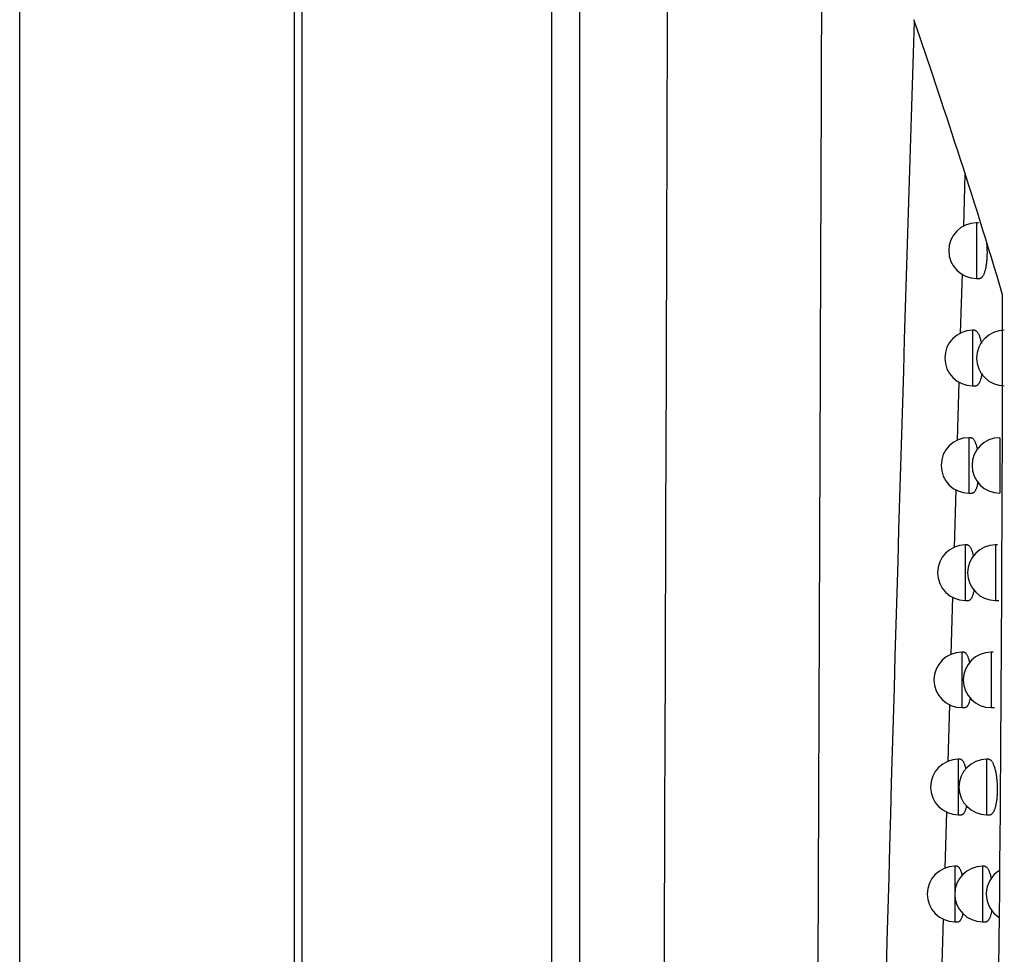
# Model space of a CAD drawing. Header units: millimetres. Extents: x -0.41 to 0.79, y -0.23 to 0.59.
# Tile 13 of 83: x 0.0888 to 0.1066, y 0.1024 to 0.1193. Entities that reach past the tile are written whole.
import ezdxf

# ---------------------------------------------------------------- set-up
doc = ezdxf.new("R2010")
doc.units = ezdxf.units.MM

msp = doc.modelspace()

# ---------------------------------------------------------------- linework, layer by layer
at = {"color": 7, "linetype": 'Continuous', "lineweight": 25}
for p, q in [((0.0887977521, 0.0179608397), (0.0887977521, 0.2749608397)), ((0.0937541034, 0.017917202), (0.0937541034, 0.2750044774)), ((0.0938850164, 0.2238160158), (0.0938850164, 0.0691056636)), ((0.0983944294, 0.0691718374), (0.0983944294, 0.223749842)), ((0.0988943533, 0.223749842), (0.0988943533, 0.0691718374)), ((0.1058261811, 0.115565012), (0.1058533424, 0.1164999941)), ((0.1060954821, 0.1156214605), (0.1060545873, 0.1156214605)), ((0.1057700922, 0.1136342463), (0.105801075, 0.1147007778)), ((0.1060545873, 0.1146214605), (0.1061174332, 0.1146214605)), ((0.1060249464, 0.1136845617), (0.1059842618, 0.1136845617)), ((0.1057139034, 0.1117000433), (0.1057446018, 0.1127567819)), ((0.1059842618, 0.1126845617), (0.1060471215, 0.1126845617)), ((0.1059585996, 0.1117476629), (0.1059181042, 0.1117476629)), ((0.105657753, 0.1097671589), (0.1056881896, 0.1108148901)), ((0.1059181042, 0.1107476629), (0.1059809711, 0.1107476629)), ((0.105893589, 0.1098124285), (0.1058532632, 0.1098124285)), ((0.1064370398, 0.1098124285), (0.1063965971, 0.1098124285)), ((0.1056016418, 0.1078356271), (0.1056318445, 0.1088753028)), ((0.1058532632, 0.1088124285), (0.1059161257, 0.1088124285)), ((0.1063965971, 0.1088124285), (0.1064603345, 0.1088124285)), ((0.1058299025, 0.1078788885), (0.1057897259, 0.1078788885)), ((0.1063585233, 0.1078788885), (0.1063183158, 0.1078788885)), ((0.105545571, 0.1059054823), (0.1055755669, 0.1069380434)), ((0.1057897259, 0.1068788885), (0.1058525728, 0.1068788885)), ((0.1063183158, 0.1068788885), (0.1063820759, 0.1068788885)), ((0.1057675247, 0.1059470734), (0.1057274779, 0.1059470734)), ((0.1062792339, 0.1059470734), (0.106239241, 0.1059470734)), ((0.1054895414, 0.1039767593), (0.1055193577, 0.1050031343)), ((0.1057274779, 0.1049470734), (0.1057902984, 0.1049470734)), ((0.106239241, 0.1049470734), (0.1063030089, 0.1049470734)), ((0.1057064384, 0.1040170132), (0.1056665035, 0.1040170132)), ((0.1062041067, 0.1040170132), (0.1061643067, 0.1040170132)), ((0.1054335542, 0.1020494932), (0.1054632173, 0.1030705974)), ((0.1056665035, 0.1030170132), (0.1057292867, 0.1030170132)), ((0.1061643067, 0.1030170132), (0.1062280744, 0.1030170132))]:
    msp.add_line(p, q, dxfattribs=at)
at = {"color": 9, "linetype": 'Continuous', "lineweight": 25}
for p, q in [((0.1060545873, 0.1156214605), (0.1060545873, 0.1146214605)), ((0.1059842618, 0.1136845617), (0.1059842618, 0.1126845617)), ((0.1059181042, 0.1117476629), (0.1059181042, 0.1107476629)), ((0.1064764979, 0.1117476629), (0.1064764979, 0.1107476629)), ((0.1058532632, 0.1098124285), (0.1058532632, 0.1088124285)), ((0.1063965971, 0.1098124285), (0.1063965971, 0.1088124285)), ((0.1057897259, 0.1078788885), (0.1057897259, 0.1068788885)), ((0.1063183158, 0.1078788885), (0.1063183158, 0.1068788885)), ((0.1057274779, 0.1059470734), (0.1057274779, 0.1049470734)), ((0.106239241, 0.1059470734), (0.106239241, 0.1049470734)), ((0.1056665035, 0.1040170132), (0.1056665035, 0.1035638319)), ((0.1061643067, 0.1040170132), (0.1061643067, 0.1030170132)), ((0.1056665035, 0.1034701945), (0.1056665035, 0.1030170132))]:
    msp.add_line(p, q, dxfattribs=at)
at = {"color": 7, "linetype": 'Continuous', "lineweight": 25}
for centre, start, end in [((0.1060545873, 0.1151214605), 90, 270), ((0.1059842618, 0.1131845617), 90, 270), ((0.1065580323, 0.1131845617), 90, 270), ((0.1059181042, 0.1112476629), 90, 270), ((0.1064764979, 0.1112476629), 90, 270), ((0.1058532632, 0.1093124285), 90, 270), ((0.1063965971, 0.1093124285), 90, 270), ((0.1057897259, 0.1073788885), 90, 270), ((0.1063183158, 0.1073788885), 90, 270), ((0.1057274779, 0.1054470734), 90, 270), ((0.106239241, 0.1054470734), 90, 270), ((0.1056665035, 0.1035170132), 90, 270), ((0.1061643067, 0.1035170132), 90, 270), ((0.1067333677, 0.1035170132), 121.8725468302, 236.9841037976)]:
    msp.add_arc(centre, 0.0005, start, end, dxfattribs=at)
for points, knots in [([(0.1031082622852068, 0.0812172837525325), (0.1031172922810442, 0.0831182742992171), (0.1031417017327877, 0.0882569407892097), (0.1031782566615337, 0.0966917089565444), (0.1032181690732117, 0.1065129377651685), (0.1032547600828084, 0.1163755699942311), (0.1032886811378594, 0.1262699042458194), (0.1033202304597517, 0.1361952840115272), (0.1033482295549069, 0.1461558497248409), (0.103379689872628, 0.1585160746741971), (0.1034130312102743, 0.173296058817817), (0.1034421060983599, 0.1905193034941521), (0.1034638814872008, 0.2077981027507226), (0.1034690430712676, 0.2193290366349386), (0.1034716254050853, 0.2250979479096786)], [0, 0, 0, 0, 0.0405766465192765, 0.1096848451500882, 0.1788762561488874, 0.2480954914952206, 0.3171760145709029, 0.3862840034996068, 0.4554749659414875, 0.524693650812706, 0.6431692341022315, 0.7617839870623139, 0.8808208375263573, 1, 1, 1, 1]), ([(0.1002844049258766, 0.0700115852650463), (0.1003404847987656, 0.0812320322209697), (0.1003896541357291, 0.0925658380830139), (0.1004837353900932, 0.1180629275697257), (0.100524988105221, 0.1322704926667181), (0.1005857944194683, 0.1608372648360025), (0.1006053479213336, 0.175196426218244), (0.1006205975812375, 0.2006079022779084), (0.100620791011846, 0.2116513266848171), (0.1006145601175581, 0.222682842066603)], [2.862715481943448, 2.862715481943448, 2.862715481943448, 2.862715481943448, 2.933266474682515, 2.933266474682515, 3.02024621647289, 3.02024621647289, 3.10722595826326, 3.10722595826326, 3.173944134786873, 3.173944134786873, 3.173944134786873, 3.173944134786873]), ([(0.1065283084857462, 0.1143232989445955), (0.1062590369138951, 0.1152301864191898), (0.1059862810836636, 0.1160964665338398), (0.1054506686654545, 0.1177427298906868), (0.1051884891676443, 0.1185207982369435), (0.1049400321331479, 0.1192524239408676)], [0, 0, 0, 0, 0.5, 0.5, 1, 1, 1, 1]), ([(0.1062322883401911, 0.1153002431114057), (0.1062324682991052, 0.1152989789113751), (0.1062344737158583, 0.1152848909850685), (0.1062375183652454, 0.1152563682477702), (0.1062412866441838, 0.1152147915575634), (0.106243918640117, 0.1151728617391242), (0.1062455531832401, 0.1151313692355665), (0.1062462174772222, 0.1150903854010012), (0.1062459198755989, 0.1150491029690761), (0.1062446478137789, 0.1150086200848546), (0.1062424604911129, 0.1149694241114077), (0.1062394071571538, 0.1149315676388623), (0.1062354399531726, 0.1148945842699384), (0.106230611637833, 0.1148591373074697), (0.1062249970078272, 0.1148256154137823), (0.1062186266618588, 0.1147940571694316), (0.1062114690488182, 0.114764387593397), (0.1062035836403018, 0.1147369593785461), (0.1061950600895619, 0.1147120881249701), (0.1061859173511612, 0.1146898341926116), (0.1061761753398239, 0.1146703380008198), (0.1061659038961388, 0.1146538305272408), (0.1061552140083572, 0.1146405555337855), (0.1061441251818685, 0.1146304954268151), (0.1061326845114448, 0.114624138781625), (0.1061237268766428, 0.1146212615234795), (0.1061186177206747, 0.1146217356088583), (0.1061174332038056, 0.1146218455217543)], [0, 0, 0, 0, 0.0042325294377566, 0.0471662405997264, 0.0911000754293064, 0.1353856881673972, 0.1765734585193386, 0.2180552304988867, 0.260467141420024, 0.3032010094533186, 0.3438081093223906, 0.3846943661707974, 0.4264522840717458, 0.4685072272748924, 0.5095795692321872, 0.5509257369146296, 0.593120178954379, 0.6356011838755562, 0.6779389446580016, 0.7205556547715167, 0.7640364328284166, 0.8078094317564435, 0.851679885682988, 0.8958424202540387, 0.9409164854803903, 0.9863019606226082, 1, 1, 1, 1]), ([(0.1060249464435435, 0.1136844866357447), (0.1060286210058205, 0.1136841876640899), (0.1060360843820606, 0.1136835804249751), (0.1060474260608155, 0.11367805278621), (0.1060589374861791, 0.1136690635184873), (0.1060704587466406, 0.1136562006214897), (0.1060817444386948, 0.1136397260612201), (0.1060926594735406, 0.1136198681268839), (0.1061031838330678, 0.1135967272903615), (0.1061133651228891, 0.1135700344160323), (0.1061229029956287, 0.1135405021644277), (0.1061316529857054, 0.1135085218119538), (0.1061388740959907, 0.1134783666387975), (0.1061428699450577, 0.1134577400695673), (0.1061445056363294, 0.1134492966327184)], [0, 0, 0, 0, 0.0823153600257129, 0.1671901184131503, 0.2526483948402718, 0.3399521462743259, 0.4278969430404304, 0.5129665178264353, 0.598641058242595, 0.6862512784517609, 0.7745431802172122, 0.8578792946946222, 0.9418232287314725, 1, 1, 1, 1]), ([(0.1061538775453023, 0.1129040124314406), (0.1061530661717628, 0.112898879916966), (0.1061504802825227, 0.1128825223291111), (0.1061452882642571, 0.1128568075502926), (0.1061383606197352, 0.1128270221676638), (0.1061306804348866, 0.1127996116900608), (0.1061223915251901, 0.1127747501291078), (0.1061134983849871, 0.11275253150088), (0.1061040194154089, 0.1127330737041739), (0.1060940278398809, 0.112716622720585), (0.1060836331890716, 0.1127034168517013), (0.1060728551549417, 0.1126934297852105), (0.1060617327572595, 0.1126871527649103), (0.1060530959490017, 0.1126843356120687), (0.106048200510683, 0.1126848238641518), (0.1060471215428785, 0.1126849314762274)], [0, 0, 0, 0, 0.0372474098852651, 0.118709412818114, 0.2018479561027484, 0.2855535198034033, 0.3688330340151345, 0.4526626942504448, 0.5381979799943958, 0.6243106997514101, 0.7104523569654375, 0.797168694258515, 0.8856793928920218, 0.9748034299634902, 1, 1, 1, 1]), ([(0.1059585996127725, 0.11174761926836), (0.1059622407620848, 0.1117472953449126), (0.1059695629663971, 0.1117466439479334), (0.1059806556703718, 0.1117410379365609), (0.1059918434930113, 0.1117320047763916), (0.1060030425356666, 0.1117191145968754), (0.1060140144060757, 0.1117026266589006), (0.1060246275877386, 0.1116827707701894), (0.1060348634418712, 0.1116596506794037), (0.1060447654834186, 0.1116329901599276), (0.1060540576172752, 0.1116035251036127), (0.1060625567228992, 0.111571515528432), (0.1060684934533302, 0.1115466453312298), (0.1060713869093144, 0.111531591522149), (0.106071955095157, 0.1115286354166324)], [0, 0, 0, 0, 0.0870732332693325, 0.1751007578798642, 0.2637336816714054, 0.3542808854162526, 0.445492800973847, 0.5337225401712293, 0.6225788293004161, 0.7134382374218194, 0.8050023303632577, 0.891537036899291, 0.9787012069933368, 1, 1, 1, 1]), ([(0.1060827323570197, 0.1109546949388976), (0.1060825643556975, 0.110953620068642), (0.1060806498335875, 0.1109413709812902), (0.1060762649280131, 0.1109195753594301), (0.1060695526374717, 0.1108896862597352), (0.1060620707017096, 0.110862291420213), (0.1060540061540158, 0.1108374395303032), (0.1060453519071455, 0.1108152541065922), (0.1060361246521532, 0.1107958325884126), (0.1060264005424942, 0.1107794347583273), (0.1060162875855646, 0.1107662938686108), (0.1060058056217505, 0.1107563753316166), (0.1059949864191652, 0.1107501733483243), (0.1059866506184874, 0.1107474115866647), (0.1059819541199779, 0.1107479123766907), (0.1059809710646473, 0.1107480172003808)], [0, 0, 0, 0, 0.0081006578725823, 0.0923140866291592, 0.1782657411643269, 0.2648059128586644, 0.3507671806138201, 0.4372977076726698, 0.5255945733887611, 0.6144900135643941, 0.7032585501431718, 0.7926204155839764, 0.8838357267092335, 0.9756848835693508, 1, 1, 1, 1]), ([(0.105893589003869, 0.109812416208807), (0.1058971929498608, 0.1098120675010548), (0.1059043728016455, 0.1098113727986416), (0.1059152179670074, 0.1098056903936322), (0.1059260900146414, 0.1097966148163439), (0.1059369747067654, 0.1097836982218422), (0.1059476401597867, 0.1097671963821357), (0.1059579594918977, 0.1097473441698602), (0.1059679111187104, 0.1097242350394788), (0.1059775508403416, 0.1096976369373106), (0.1059865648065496, 0.109668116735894), (0.105994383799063, 0.1096386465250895), (0.1059988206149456, 0.1096182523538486), (0.1060007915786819, 0.1096091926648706)], [0, 0, 0, 0, 0.0921731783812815, 0.1836292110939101, 0.2757144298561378, 0.3697887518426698, 0.4645535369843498, 0.5562194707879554, 0.6485354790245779, 0.7429282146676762, 0.8380507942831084, 0.92805741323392, 1, 1, 1, 1]), ([(0.106012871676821, 0.1090074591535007), (0.1060114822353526, 0.1089996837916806), (0.1060081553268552, 0.1089810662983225), (0.1060020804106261, 0.108954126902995), (0.1059948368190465, 0.1089266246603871), (0.1059869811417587, 0.1089018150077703), (0.1059785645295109, 0.1088796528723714), (0.1059695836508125, 0.1088602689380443), (0.1059601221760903, 0.1088439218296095), (0.1059502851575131, 0.1088308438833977), (0.105940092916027, 0.1088209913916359), (0.1059295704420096, 0.1088148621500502), (0.1059215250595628, 0.1088121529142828), (0.1059170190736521, 0.1088126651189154), (0.1059161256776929, 0.108812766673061)], [0, 0, 0, 0, 0.0638064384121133, 0.1527795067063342, 0.2423640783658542, 0.3312124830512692, 0.4206506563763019, 0.5119202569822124, 0.6038110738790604, 0.6954153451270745, 0.7876330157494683, 0.8817676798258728, 0.9765582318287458, 1, 1, 1, 1]), ([(0.1058299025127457, 0.1078788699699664), (0.1058299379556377, 0.1078788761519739), (0.1058334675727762, 0.1078794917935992), (0.1058405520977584, 0.1078773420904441), (0.1058510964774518, 0.1078721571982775), (0.1058616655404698, 0.1078628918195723), (0.1058722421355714, 0.1078499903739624), (0.1058826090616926, 0.107833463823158), (0.1058926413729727, 0.1078136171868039), (0.1059023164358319, 0.1077905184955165), (0.1059116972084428, 0.1077639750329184), (0.1059204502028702, 0.107734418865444), (0.1059269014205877, 0.1077099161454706), (0.1059301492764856, 0.1076948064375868), (0.1059309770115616, 0.1076909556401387)], [0, 0, 0, 0, 0.000980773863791, 0.0976713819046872, 0.1928778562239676, 0.288739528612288, 0.3866721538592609, 0.4853234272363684, 0.5807478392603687, 0.6768481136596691, 0.7751059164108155, 0.874121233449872, 0.9679190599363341, 1, 1, 1, 1]), ([(0.1059444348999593, 0.1070621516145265), (0.1059437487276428, 0.107058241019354), (0.1059411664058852, 0.1070435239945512), (0.1059359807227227, 0.1070202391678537), (0.1059289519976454, 0.1069926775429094), (0.1059213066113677, 0.1069678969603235), (0.1059131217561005, 0.1069457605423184), (0.1059043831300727, 0.1069264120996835), (0.1058951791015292, 0.1069101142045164), (0.1058856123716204, 0.106897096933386), (0.1058757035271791, 0.1068873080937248), (0.1058654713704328, 0.1068812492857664), (0.1058577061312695, 0.1068785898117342), (0.1058533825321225, 0.1068791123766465), (0.1058525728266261, 0.1068792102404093)], [0, 0, 0, 0, 0.0333604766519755, 0.1255478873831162, 0.2183711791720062, 0.3102962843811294, 0.4028329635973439, 0.4972702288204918, 0.5923527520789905, 0.6869847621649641, 0.7822515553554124, 0.8795030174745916, 0.977433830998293, 1, 1, 1, 1]), ([(0.1057675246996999, 0.1059470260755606), (0.1057676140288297, 0.1059470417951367), (0.1057710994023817, 0.1059476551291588), (0.1057780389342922, 0.1059454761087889), (0.1057882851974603, 0.1059402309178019), (0.1057985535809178, 0.1059309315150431), (0.1058088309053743, 0.1059180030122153), (0.1058189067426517, 0.1059014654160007), (0.105828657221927, 0.1058816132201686), (0.1058380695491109, 0.105858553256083), (0.1058471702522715, 0.1058319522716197), (0.1058554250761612, 0.1058039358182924), (0.1058603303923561, 0.1057836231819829), (0.1058625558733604, 0.1057744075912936)], [0, 0, 0, 0, 0.0026574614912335, 0.1036867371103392, 0.2030686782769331, 0.3031347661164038, 0.405362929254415, 0.5083411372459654, 0.6079495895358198, 0.7082626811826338, 0.8108235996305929, 0.9141730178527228, 1, 1, 1, 1]), ([(0.1062792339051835, 0.105946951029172), (0.1062829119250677, 0.1059466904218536), (0.106290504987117, 0.1059461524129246), (0.1063021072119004, 0.1059407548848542), (0.1063140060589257, 0.1059318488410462), (0.1063259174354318, 0.1059190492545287), (0.1063375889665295, 0.1059026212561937), (0.1063488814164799, 0.105882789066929), (0.1063597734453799, 0.105859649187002), (0.1063703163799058, 0.1058329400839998), (0.10638018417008, 0.1058033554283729), (0.1063892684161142, 0.1057713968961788), (0.1063975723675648, 0.1057372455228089), (0.1064051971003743, 0.1057003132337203), (0.1064118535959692, 0.1056618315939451), (0.106417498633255, 0.1056224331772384), (0.1064221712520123, 0.1055823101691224), (0.1064259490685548, 0.105540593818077), (0.1064286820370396, 0.105498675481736), (0.1064303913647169, 0.1054571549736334), (0.1064311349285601, 0.1054161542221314), (0.1064309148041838, 0.1053748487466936), (0.1064297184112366, 0.1053343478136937), (0.1064276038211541, 0.1052951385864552), (0.1064246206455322, 0.1052572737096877), (0.1064207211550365, 0.1052202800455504), (0.1064159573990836, 0.1051848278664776), (0.106410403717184, 0.1051513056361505), (0.1064040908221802, 0.1051197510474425), (0.1063969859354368, 0.1050900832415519), (0.106389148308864, 0.1050626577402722), (0.1063806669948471, 0.1050377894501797), (0.1063715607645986, 0.1050155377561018), (0.1063618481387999, 0.1049960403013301), (0.1063515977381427, 0.1049795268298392), (0.1063409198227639, 0.1049662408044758), (0.1063298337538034, 0.104956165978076), (0.106318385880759, 0.1049497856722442), (0.1063093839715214, 0.1049468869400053), (0.1063042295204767, 0.1049473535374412), (0.1063030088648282, 0.1049474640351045)], [0, 0, 0, 0, 0.0260147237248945, 0.053705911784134, 0.0815873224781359, 0.1100703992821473, 0.1387625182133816, 0.1665252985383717, 0.1944857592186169, 0.223079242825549, 0.2518958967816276, 0.2790625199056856, 0.3064278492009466, 0.3344330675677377, 0.3626651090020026, 0.3888377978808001, 0.4152022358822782, 0.4421811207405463, 0.4693761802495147, 0.4946618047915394, 0.5201280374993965, 0.5461658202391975, 0.5724015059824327, 0.5973188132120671, 0.6224075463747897, 0.648031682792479, 0.673838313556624, 0.699028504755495, 0.7243867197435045, 0.750265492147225, 0.7763201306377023, 0.8022793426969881, 0.8284095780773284, 0.8550694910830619, 0.8819084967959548, 0.9088113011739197, 0.9358930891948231, 0.9635332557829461, 0.9913640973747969, 1, 1, 1, 1]), ([(0.1058770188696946, 0.1051164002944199), (0.1058751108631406, 0.1051069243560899), (0.1058711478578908, 0.1050872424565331), (0.1058643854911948, 0.1050605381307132), (0.1058569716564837, 0.105035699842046), (0.1058490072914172, 0.1050136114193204), (0.1058405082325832, 0.1049942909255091), (0.1058315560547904, 0.1049780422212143), (0.1058222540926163, 0.1049650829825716), (0.1058126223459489, 0.104955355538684), (0.105802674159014, 0.1049493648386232), (0.1057951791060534, 0.1049467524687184), (0.1057910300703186, 0.1049472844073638), (0.1057902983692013, 0.104947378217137)], [0, 0, 0, 0, 0.0900202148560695, 0.1869755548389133, 0.2828578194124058, 0.3793793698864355, 0.4778890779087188, 0.5770743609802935, 0.6756358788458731, 0.7748596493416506, 0.8761548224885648, 0.9781593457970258, 1, 1, 1, 1]), ([(0.1057064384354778, 0.1040169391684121), (0.1057065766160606, 0.1040169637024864), (0.105710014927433, 0.1040175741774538), (0.105716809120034, 0.1040153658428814), (0.1057267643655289, 0.1040100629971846), (0.105736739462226, 0.1040007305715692), (0.1057467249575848, 0.1039877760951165), (0.1057565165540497, 0.1039712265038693), (0.1057659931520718, 0.1039513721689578), (0.1057751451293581, 0.1039283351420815), (0.1057839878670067, 0.1039017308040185), (0.1057913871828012, 0.1038761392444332), (0.1057955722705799, 0.1038584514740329), (0.1057971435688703, 0.1038518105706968)], [0, 0, 0, 0, 0.0043296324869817, 0.1077331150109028, 0.2093557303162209, 0.3116781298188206, 0.4162116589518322, 0.5215120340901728, 0.6233648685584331, 0.7259373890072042, 0.8308042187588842, 0.9364751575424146, 1, 1, 1, 1]), ([(0.1062041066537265, 0.1040169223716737), (0.1062077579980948, 0.1040166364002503), (0.1062152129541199, 0.1040160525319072), (0.1062265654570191, 0.1040105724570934), (0.1062381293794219, 0.1040016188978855), (0.1062497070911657, 0.103988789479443), (0.1062610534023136, 0.1039723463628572), (0.1062720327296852, 0.1039525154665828), (0.1062826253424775, 0.1039293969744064), (0.1062928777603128, 0.1039027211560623), (0.1063024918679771, 0.1038732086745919), (0.1063113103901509, 0.1038412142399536), (0.10631819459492, 0.1038129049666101), (0.1063218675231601, 0.1037942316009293), (0.1063231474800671, 0.1037877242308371)], [0, 0, 0, 0, 0.0826286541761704, 0.1687030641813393, 0.2553689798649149, 0.3439054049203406, 0.4330914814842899, 0.5193874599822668, 0.6062969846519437, 0.695169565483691, 0.7847334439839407, 0.8692817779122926, 0.9544467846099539, 1, 1, 1, 1]), ([(0.1063338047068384, 0.1032309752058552), (0.1063332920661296, 0.1032277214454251), (0.1063310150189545, 0.1032132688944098), (0.1063261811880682, 0.103189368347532), (0.1063193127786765, 0.1031595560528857), (0.1063116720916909, 0.1031321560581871), (0.1063034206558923, 0.1031072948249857), (0.1062945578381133, 0.1030850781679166), (0.1062851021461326, 0.1030656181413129), (0.106275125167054, 0.1030491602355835), (0.1062647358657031, 0.1030359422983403), (0.1062539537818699, 0.1030259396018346), (0.1062428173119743, 0.1030196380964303), (0.106234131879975, 0.1030167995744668), (0.1062291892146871, 0.1030172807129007), (0.1062280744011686, 0.103017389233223)], [0, 0, 0, 0, 0.0239784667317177, 0.1065075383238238, 0.1907359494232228, 0.275539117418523, 0.3598896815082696, 0.4447973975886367, 0.531432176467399, 0.6186515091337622, 0.7059159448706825, 0.7937621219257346, 0.8834240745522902, 0.9737064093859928, 1, 1, 1, 1]), ([(0.105811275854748, 0.1031753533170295), (0.1058101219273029, 0.1031695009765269), (0.1058069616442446, 0.1031534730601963), (0.1058011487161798, 0.1031301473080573), (0.1057939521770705, 0.1031052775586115), (0.1057862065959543, 0.1030832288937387), (0.1057779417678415, 0.1030639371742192), (0.1057692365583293, 0.1030477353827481), (0.1057601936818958, 0.1030348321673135), (0.1057508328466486, 0.1030251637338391), (0.1057411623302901, 0.1030192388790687), (0.1057339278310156, 0.1030166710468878), (0.105729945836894, 0.1030172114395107), (0.1057292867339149, 0.1030173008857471)], [0, 0, 0, 0, 0.0579357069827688, 0.1586696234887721, 0.2581550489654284, 0.3583051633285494, 0.460523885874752, 0.5634461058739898, 0.6655683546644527, 0.7683778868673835, 0.8733379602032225, 0.979034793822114, 1, 1, 1, 1])]:
    msp.add_open_spline(points, degree=3, knots=knots, dxfattribs=at)
for points in [[(0.1039552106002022, 0.0828089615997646), (0.104224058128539, 0.0948666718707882), (0.1045457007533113, 0.1070149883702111), (0.1049402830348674, 0.1192524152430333)], [(0.1049402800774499, 0.1192523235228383), (0.1049363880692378, 0.1192637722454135), (0.1049325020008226, 0.1192752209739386), (0.1049286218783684, 0.1192866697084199)], [(0.1061822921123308, 0.0845741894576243), (0.1063866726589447, 0.0944284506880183), (0.1065226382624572, 0.1043595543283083), (0.1065283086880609, 0.1143232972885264)]]:
    msp.add_open_spline(points, degree=3, dxfattribs=at)

doc.saveas('drawing.dxf')
